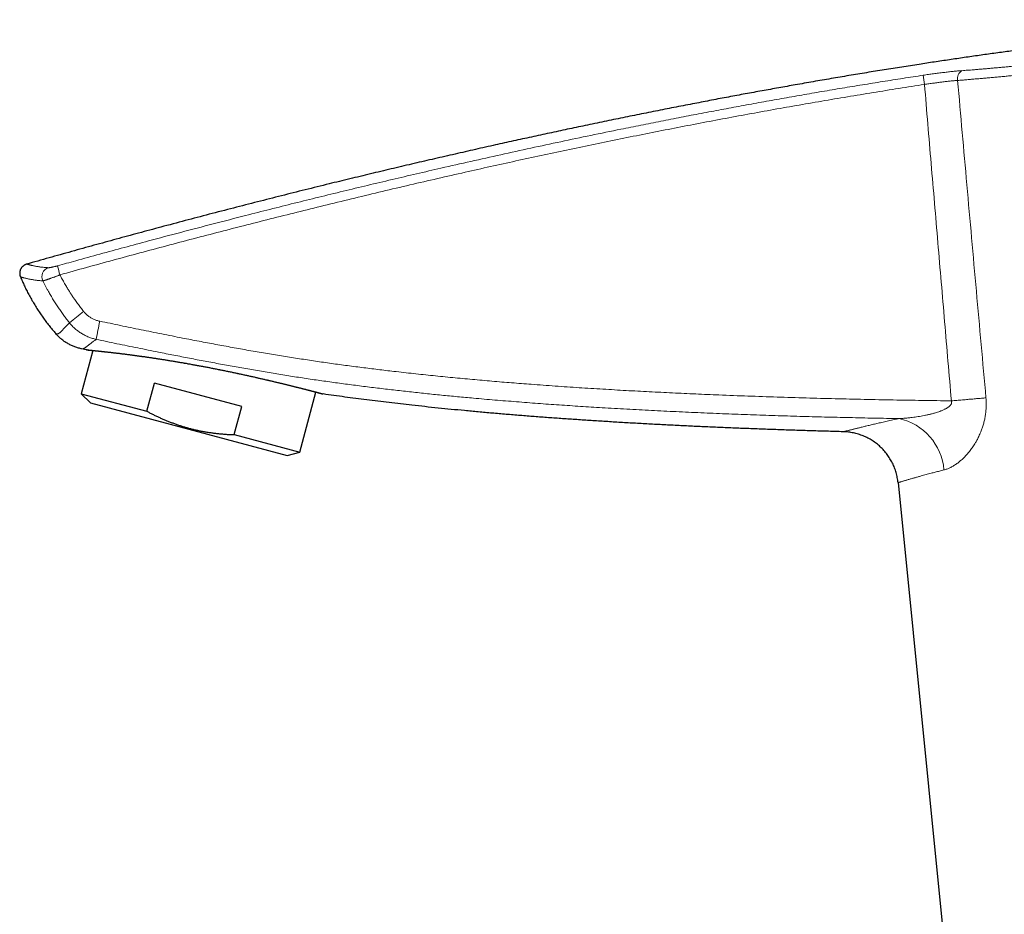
# Model space of a CAD drawing. Header units: millimetres. Extents: x 8 to 775, y 12 to 733.
# Tile 10 of 75: x 31 to 136, y 589 to 684. Entities that reach past the tile are written whole.
import ezdxf

# ---------------------------------------------------------------- set-up
doc = ezdxf.new("R2010")
doc.units = ezdxf.units.MM

msp = doc.modelspace()

# ---------------------------------------------------------------- linework, layer by layer
at = {"color": 7, "linetype": 'Continuous', "lineweight": 30}
for p, q in [((39.11, 648.82), (37.88, 644.23)), ((38.38, 648.9), (37.9, 649)), ((44.84, 642.37), (45.64, 645.37)), ((54.91, 642.89), (45.64, 645.37)), ((37.88, 644.23), (38.86, 643.25)), ((37.88, 644.23), (44.84, 642.37)), ((61.06, 638.02), (62.77, 644.41)), ((38.86, 643.25), (59.72, 637.66)), ((54.1, 639.89), (54.91, 642.89)), ((54.1, 639.89), (61.06, 638.02)), ((59.72, 637.66), (61.06, 638.02)), ((124.58, 634.8), (129.87, 581.83))]:
    msp.add_line(p, q, dxfattribs=at)
at = {"color": 252, "linetype": 'Continuous', "lineweight": 0, "flags": 128}
msp.add_lwpolyline([(133.91, 643.79), (133.79, 643.78), (133.67, 643.77), (133.55, 643.76), (133.43, 643.75), (133.31, 643.74), (133.18, 643.73), (133.05, 643.72), (132.92, 643.71), (132.79, 643.69), (132.66, 643.68), (132.53, 643.67), (132.39, 643.66), (132.25, 643.65), (132.11, 643.64), (131.98, 643.62), (131.83, 643.61), (131.69, 643.6), (131.55, 643.59), (131.41, 643.58), (131.26, 643.56), (131.12, 643.55), (130.97, 643.54), (130.83, 643.53), (130.68, 643.51), (130.53, 643.5), (130.38, 643.49), (130.24, 643.48)], dxfattribs=at)
at = {"color": 252, "linetype": 'Continuous', "lineweight": 0}
for centre, radius, start, end in [((131.83, 677.69), 0.952, 119.499, 192.611), ((145.42, 680.01), 18.27, 186.2079, 189.3297), ((34.7, 656.64), 1.01, 108.1141, 205.2894), ((53.26, 662), 18.39, 193.2017, 196.2974), ((92.47, 584.98), 87.04, 128.6378, 129.9062), ((82.5, 642.64), 43.66, 167.7212, 170.301), ((123.37, 635.64), 6.1, 4.7667, 77.7171)]:
    msp.add_arc(centre, radius, start, end, dxfattribs=at)
at = {"color": 7, "linetype": 'Continuous', "lineweight": 30}
for points, knots in [([(172.45, 683.92), (172.05, 683.91), (171.26, 683.87), (170.06, 683.82), (168.85, 683.75), (167.63, 683.69), (166.41, 683.61), (165.17, 683.54), (163.93, 683.45), (162.65, 683.36), (161.35, 683.27), (160.02, 683.16), (158.67, 683.05), (157.32, 682.93), (155.96, 682.81), (154.59, 682.69), (153.21, 682.55), (151.83, 682.41), (150.44, 682.27), (149.04, 682.12), (147.63, 681.97), (146.13, 681.8), (144.53, 681.61), (142.84, 681.4), (141.13, 681.19), (139.48, 680.98), (137.87, 680.77), (136.32, 680.56), (134.76, 680.35), (133.19, 680.13), (131.61, 679.9), (130.02, 679.67), (128.42, 679.43), (126.74, 679.17), (124.97, 678.89), (123.11, 678.6), (121.24, 678.3), (119.36, 677.99), (117.47, 677.67), (115.57, 677.34), (113.72, 677.02), (111.91, 676.69), (110.14, 676.37), (108.36, 676.05), (106.58, 675.72), (104.79, 675.38), (102.94, 675.02), (101.03, 674.65), (99.07, 674.27), (97.09, 673.87), (95.11, 673.47), (93.12, 673.06), (91.16, 672.65), (89.23, 672.24), (87.33, 671.83), (85.42, 671.42), (83.51, 671), (81.51, 670.56), (79.44, 670.09), (77.28, 669.6), (75.11, 669.1), (72.94, 668.6), (70.76, 668.08), (68.57, 667.56), (66.37, 667.03), (64.07, 666.47), (61.65, 665.87), (59.11, 665.24), (56.57, 664.59), (54.02, 663.94), (51.46, 663.27), (48.9, 662.6), (46.4, 661.93), (43.96, 661.28), (41.59, 660.63), (39.22, 659.98), (36.84, 659.32), (34.45, 658.65), (32.86, 658.2), (32.06, 657.97)], [0, 0, 0, 0, 0.008312, 0.016694, 0.025144, 0.033662, 0.042248, 0.050902, 0.059623, 0.06841, 0.077687, 0.087037, 0.096458, 0.10595, 0.115514, 0.125147, 0.134783, 0.144487, 0.154259, 0.164098, 0.174004, 0.183976, 0.195814, 0.207742, 0.21976, 0.231867, 0.242751, 0.253705, 0.264728, 0.275819, 0.286977, 0.298203, 0.309495, 0.320852, 0.333912, 0.347057, 0.360284, 0.373593, 0.386984, 0.400455, 0.414005, 0.426494, 0.439049, 0.451668, 0.46435, 0.477095, 0.489902, 0.503835, 0.517838, 0.531911, 0.546053, 0.560263, 0.574539, 0.58806, 0.601639, 0.615275, 0.628966, 0.642713, 0.65812, 0.673593, 0.689132, 0.704735, 0.720401, 0.736129, 0.751918, 0.767766, 0.785951, 0.804209, 0.822541, 0.840944, 0.859417, 0.877957, 0.896563, 0.913675, 0.93084, 0.948057, 0.965323, 0.982638, 1, 1, 1, 1]), ([(32.06, 657.97), (32.05, 657.97), (32.02, 657.96), (31.96, 657.94), (31.89, 657.91), (31.82, 657.87), (31.76, 657.83), (31.69, 657.78), (31.63, 657.72), (31.57, 657.66), (31.52, 657.59), (31.48, 657.52), (31.44, 657.45), (31.4, 657.37), (31.38, 657.29), (31.36, 657.21), (31.34, 657.12), (31.34, 657.04), (31.34, 656.95), (31.35, 656.87), (31.36, 656.79), (31.38, 656.71), (31.41, 656.65), (31.42, 656.63)], [0, 0, 0, 0, 0.019877, 0.064897, 0.110383, 0.155869, 0.201833, 0.25084, 0.300188, 0.350609, 0.4014, 0.450571, 0.499741, 0.550155, 0.600939, 0.650115, 0.699635, 0.749687, 0.80047, 0.849817, 0.899165, 0.949218, 1, 1, 1, 1]), ([(31.42, 656.63), (31.48, 656.47), (31.62, 656.15), (31.84, 655.68), (32.06, 655.22), (32.31, 654.74), (32.57, 654.26), (32.86, 653.77), (33.16, 653.29), (33.47, 652.82), (33.79, 652.36), (34.11, 651.9), (34.45, 651.46), (34.8, 651.03), (35.04, 650.75), (35.16, 650.61)], [0, 0, 0, 0, 0.072563, 0.145127, 0.21769, 0.290254, 0.369745, 0.449236, 0.528728, 0.608219, 0.687711, 0.765784, 0.843856, 0.921928, 1, 1, 1, 1]), ([(37.9, 649), (37.89, 649), (37.81, 649.02), (37.67, 649.05), (37.48, 649.1), (37.3, 649.16), (37.11, 649.23), (36.93, 649.31), (36.75, 649.39), (36.57, 649.48), (36.4, 649.58), (36.23, 649.68), (36.06, 649.79), (35.9, 649.91), (35.75, 650.04), (35.59, 650.17), (35.44, 650.31), (35.3, 650.45), (35.21, 650.56), (35.16, 650.61)], [0, 0, 0, 0, 0.0139273, 0.0739264, 0.1339479, 0.1939469, 0.2547729, 0.3155989, 0.3771852, 0.4387715, 0.5006016, 0.5621224, 0.6236675, 0.6851883, 0.7476036, 0.8100188, 0.8732577, 0.9364965, 1, 1, 1, 1]), ([(38.49, 648.89), (38.47, 648.89), (38.44, 648.89), (38.4, 648.89), (38.38, 648.9)], [0, 0, 0, 0, 0.41393, 1, 1, 1, 1]), ([(38.5, 648.88), (38.49, 648.88), (38.49, 648.88), (38.48, 648.88), (38.47, 648.88), (38.46, 648.89), (38.46, 648.89), (38.45, 648.89), (38.45, 648.89), (38.44, 648.89), (38.44, 648.89)], [0, 0, 0, 0, 0.036394, 0.130377, 0.228865, 0.336846, 0.460249, 0.605925, 0.782283, 1, 1, 1, 1]), ([(38.44, 648.89), (38.44, 648.89), (38.44, 648.89), (38.44, 648.89), (38.45, 648.89), (38.46, 648.89), (38.47, 648.88), (38.49, 648.88), (38.51, 648.88), (38.53, 648.88), (38.56, 648.88), (38.59, 648.87), (38.62, 648.87), (38.66, 648.87), (38.7, 648.86), (38.74, 648.86), (38.78, 648.85), (38.83, 648.85), (38.88, 648.84), (38.94, 648.84), (39, 648.83), (39.06, 648.83), (39.12, 648.82), (39.19, 648.81), (39.26, 648.81), (39.34, 648.8), (39.41, 648.79), (39.49, 648.78), (39.58, 648.78), (39.66, 648.77), (39.75, 648.76), (39.84, 648.75), (39.94, 648.74), (40.03, 648.73), (40.13, 648.72), (40.24, 648.71), (40.34, 648.69), (40.45, 648.68), (40.56, 648.67), (40.68, 648.66), (40.79, 648.64), (40.91, 648.63), (41.04, 648.62), (41.16, 648.6), (41.29, 648.59), (41.42, 648.57), (41.55, 648.56), (41.69, 648.54), (41.82, 648.53), (41.96, 648.51), (42.1, 648.49), (42.25, 648.47), (42.39, 648.46), (42.54, 648.44), (42.69, 648.42), (42.85, 648.4), (43, 648.38), (43.16, 648.36), (43.32, 648.34), (43.48, 648.31), (43.64, 648.29), (43.81, 648.27), (43.98, 648.25), (44.15, 648.22), (44.32, 648.2), (44.49, 648.18), (44.66, 648.15), (44.84, 648.13), (45.01, 648.1), (45.19, 648.07), (45.37, 648.05), (45.55, 648.02), (45.74, 647.99), (45.92, 647.96), (46.1, 647.94), (46.29, 647.91), (46.48, 647.88), (46.67, 647.85), (46.86, 647.82), (47.05, 647.79), (47.24, 647.76), (47.43, 647.72), (47.62, 647.69), (47.82, 647.66), (48.01, 647.63), (48.21, 647.59), (48.41, 647.56), (48.6, 647.53), (48.8, 647.49), (49, 647.46), (49.2, 647.42), (49.4, 647.39), (49.6, 647.35), (49.8, 647.31), (49.99, 647.28), (50.19, 647.24), (50.39, 647.2), (50.59, 647.17), (50.8, 647.13), (51, 647.09), (51.2, 647.05), (51.4, 647.02), (51.6, 646.98), (51.79, 646.94), (51.99, 646.9), (52.19, 646.86), (52.39, 646.82), (52.59, 646.78), (52.79, 646.74), (52.99, 646.7), (53.19, 646.66), (53.39, 646.62), (53.58, 646.58), (53.78, 646.54), (53.97, 646.5), (54.16, 646.46), (54.36, 646.42), (54.55, 646.37), (54.74, 646.33), (54.93, 646.29), (55.12, 646.25), (55.31, 646.21), (55.49, 646.17), (55.68, 646.13), (55.86, 646.09), (56.05, 646.05), (56.23, 646.01), (56.41, 645.97), (56.59, 645.92), (56.77, 645.88), (56.94, 645.84), (57.12, 645.8), (57.29, 645.76), (57.46, 645.72), (57.63, 645.69), (57.8, 645.65), (57.97, 645.61), (58.13, 645.57), (58.29, 645.53), (58.45, 645.49), (58.61, 645.45), (58.77, 645.42), (58.92, 645.38), (59.08, 645.34), (59.23, 645.31), (59.38, 645.27), (59.53, 645.23), (59.67, 645.2), (59.81, 645.16), (59.95, 645.13), (60.09, 645.09), (60.23, 645.06), (60.36, 645.03), (60.49, 645), (60.62, 644.96), (60.75, 644.93), (60.87, 644.9), (60.99, 644.87), (61.11, 644.84), (61.22, 644.81), (61.34, 644.78), (61.45, 644.75), (61.56, 644.73), (61.66, 644.7), (61.76, 644.67), (61.86, 644.65), (61.96, 644.62), (62.06, 644.6), (62.15, 644.57), (62.24, 644.55), (62.32, 644.53), (62.4, 644.51), (62.48, 644.49), (62.56, 644.47), (62.64, 644.45), (62.71, 644.43), (62.78, 644.41), (62.84, 644.39), (62.9, 644.38), (62.96, 644.36), (63.02, 644.35), (63.07, 644.33), (63.12, 644.32), (63.17, 644.31), (63.21, 644.29), (63.25, 644.28), (63.29, 644.27), (63.33, 644.26), (63.36, 644.26), (63.39, 644.25), (63.41, 644.24), (63.43, 644.23), (63.45, 644.23), (63.47, 644.23), (63.48, 644.22), (63.49, 644.22), (63.49, 644.22), (63.49, 644.22), (63.49, 644.22)], [0, 0, 0, 0, 0.000383, 0.001218, 0.006552, 0.011763, 0.016935, 0.022097, 0.027256, 0.032416, 0.03758, 0.04275, 0.047939, 0.053125, 0.058306, 0.063484, 0.068663, 0.073845, 0.079032, 0.084218, 0.089397, 0.094594, 0.099801, 0.105009, 0.110207, 0.115387, 0.120542, 0.125718, 0.130928, 0.136129, 0.141322, 0.146509, 0.151694, 0.156877, 0.162062, 0.167249, 0.17244, 0.177638, 0.182845, 0.188062, 0.193293, 0.198539, 0.203738, 0.208949, 0.214176, 0.219408, 0.224635, 0.229847, 0.235035, 0.240223, 0.245437, 0.250648, 0.255859, 0.261071, 0.266286, 0.271506, 0.276733, 0.28196, 0.287182, 0.292403, 0.297625, 0.302848, 0.308074, 0.313305, 0.318508, 0.323717, 0.328937, 0.334161, 0.339383, 0.344594, 0.349788, 0.35498, 0.360212, 0.365432, 0.370643, 0.375846, 0.381044, 0.386238, 0.391431, 0.396625, 0.401821, 0.40702, 0.412226, 0.41744, 0.422665, 0.427898, 0.433112, 0.438313, 0.443509, 0.4487, 0.453888, 0.459073, 0.464257, 0.469441, 0.474625, 0.47981, 0.484996, 0.490186, 0.495379, 0.500577, 0.505782, 0.510931, 0.516088, 0.521264, 0.526457, 0.531662, 0.536876, 0.542096, 0.547317, 0.552534, 0.557745, 0.562945, 0.56813, 0.573296, 0.578441, 0.583564, 0.588734, 0.593919, 0.599102, 0.604286, 0.60947, 0.614658, 0.619852, 0.625039, 0.630225, 0.635423, 0.640626, 0.64583, 0.651027, 0.65621, 0.661374, 0.66658, 0.671775, 0.676961, 0.682141, 0.687315, 0.692487, 0.697657, 0.702829, 0.708003, 0.713181, 0.718366, 0.72356, 0.728764, 0.733981, 0.739206, 0.744386, 0.749588, 0.754801, 0.760018, 0.765227, 0.770419, 0.775586, 0.780758, 0.785949, 0.791139, 0.796328, 0.801519, 0.806714, 0.811914, 0.817122, 0.822328, 0.827531, 0.832734, 0.837937, 0.843143, 0.848353, 0.853571, 0.85876, 0.86396, 0.869176, 0.874398, 0.879617, 0.884822, 0.890004, 0.895181, 0.900401, 0.905611, 0.910812, 0.916007, 0.921198, 0.926387, 0.931575, 0.936766, 0.94196, 0.947161, 0.95237, 0.957591, 0.962826, 0.968082, 0.972792, 0.977786, 0.982718, 0.987533, 0.991563, 0.995147, 0.998176, 1, 1, 1, 1]), ([(38.45, 648.89), (38.45, 648.89), (38.46, 648.89), (38.46, 648.89), (38.46, 648.89), (38.46, 648.89)], [0, 0, 0, 0, 0.187222, 0.903551, 1, 1, 1, 1]), ([(62.77, 644.41), (62.78, 644.41), (62.8, 644.4), (62.84, 644.39), (62.91, 644.37), (62.97, 644.36), (63.02, 644.34), (63.07, 644.33), (63.12, 644.32), (63.17, 644.3), (63.22, 644.29), (63.26, 644.28), (63.29, 644.27), (63.33, 644.26), (63.36, 644.25), (63.39, 644.25), (63.41, 644.24), (63.43, 644.23), (63.45, 644.23), (63.47, 644.23), (63.48, 644.22), (63.49, 644.22), (63.5, 644.22), (63.5, 644.22), (63.5, 644.22)], [0, 0, 0, 0, 0.002934, 0.052694, 0.102553, 0.152431, 0.202224, 0.251852, 0.301269, 0.350898, 0.400573, 0.450237, 0.499909, 0.549607, 0.599357, 0.649185, 0.699038, 0.748806, 0.798549, 0.848289, 0.898046, 0.947855, 0.997784, 1, 1, 1, 1]), ([(63.49, 644.22), (63.49, 644.22), (63.49, 644.22), (63.49, 644.22), (63.49, 644.22)], [0, 0, 0, 0, 0.805953, 1, 1, 1, 1]), ([(118.77, 640.2), (118.17, 640.21), (116.97, 640.25), (115.17, 640.3), (113.39, 640.36), (111.61, 640.42), (109.84, 640.48), (108.11, 640.55), (106.43, 640.61), (104.79, 640.69), (103.15, 640.76), (101.53, 640.84), (99.92, 640.92), (98.31, 641), (96.72, 641.09), (95.14, 641.18), (93.56, 641.28), (92.01, 641.38), (90.48, 641.48), (88.97, 641.58), (87.46, 641.69), (85.96, 641.8), (84.47, 641.92), (82.98, 642.04), (81.49, 642.17), (80.03, 642.3), (78.58, 642.44), (77.16, 642.57), (75.75, 642.71), (74.36, 642.86), (73.03, 643), (71.77, 643.15), (70.56, 643.29), (69.36, 643.43), (68.18, 643.58), (67.01, 643.73), (65.85, 643.88), (64.7, 644.04), (63.94, 644.15), (63.56, 644.21)], [0, 0, 0, 0, 0.032581, 0.065015, 0.097298, 0.129424, 0.161387, 0.193184, 0.223007, 0.252673, 0.282177, 0.311517, 0.340686, 0.369682, 0.398501, 0.427137, 0.455588, 0.483848, 0.511415, 0.538791, 0.565971, 0.592953, 0.620218, 0.647268, 0.6741, 0.700711, 0.727095, 0.752785, 0.778249, 0.803485, 0.828488, 0.850612, 0.872546, 0.894286, 0.91583, 0.937176, 0.958321, 0.979263, 1, 1, 1, 1]), ([(44.84, 642.37), (44.93, 642.32), (45.13, 642.21), (45.45, 642.05), (45.78, 641.89), (46.12, 641.73), (46.46, 641.58), (46.8, 641.43), (47.15, 641.29), (47.5, 641.16), (47.85, 641.03), (48.2, 640.9), (48.56, 640.79), (48.91, 640.68), (49.28, 640.58), (49.65, 640.48), (50.03, 640.39), (50.41, 640.31), (50.81, 640.23), (51.21, 640.16), (51.62, 640.1), (52.03, 640.05), (52.44, 640), (52.86, 639.96), (53.27, 639.93), (53.69, 639.9), (53.97, 639.89), (54.1, 639.89)], [0, 0, 0, 0, 0.032291, 0.070782, 0.109273, 0.147801, 0.18633, 0.224823, 0.263315, 0.302184, 0.341052, 0.379384, 0.417715, 0.456103, 0.494491, 0.534952, 0.575412, 0.61594, 0.656467, 0.699251, 0.742035, 0.784888, 0.827741, 0.87078, 0.913819, 0.956909, 1, 1, 1, 1])]:
    msp.add_open_spline(points, degree=3, knots=knots, dxfattribs=at)
at = {"color": 252, "linetype": 'Continuous', "lineweight": 0}
for points, knots in [([(131.36, 678.51), (131.46, 678.52), (131.66, 678.54), (131.97, 678.56), (132.28, 678.58), (132.63, 678.61), (133.04, 678.65), (133.5, 678.69), (133.96, 678.72), (134.43, 678.77), (134.91, 678.81), (135.37, 678.85), (135.82, 678.89), (136.26, 678.93), (136.71, 678.98), (137.16, 679.02), (137.61, 679.06), (138.07, 679.11), (138.53, 679.15), (138.94, 679.2), (139.31, 679.23), (139.64, 679.27), (139.96, 679.3), (140.36, 679.34), (140.83, 679.39), (141.37, 679.45), (141.91, 679.51), (142.43, 679.56), (142.93, 679.61), (143.4, 679.67), (143.87, 679.72), (144.36, 679.77), (144.87, 679.83), (145.39, 679.89), (145.92, 679.95), (146.44, 680), (146.97, 680.06), (147.45, 680.12), (147.87, 680.17), (148.25, 680.21), (148.63, 680.25), (149.05, 680.3), (149.54, 680.36), (150.07, 680.42), (150.6, 680.49), (151.13, 680.55), (151.66, 680.61), (152.19, 680.68), (152.72, 680.74), (153.22, 680.8), (153.7, 680.86), (154.15, 680.91), (154.6, 680.97), (155.05, 681.02), (155.49, 681.08), (155.89, 681.13), (156.24, 681.17), (156.54, 681.21), (156.84, 681.25), (157.21, 681.3), (157.64, 681.35), (158.14, 681.42), (158.63, 681.48), (159.09, 681.54), (159.53, 681.6), (159.94, 681.66), (160.35, 681.71), (160.77, 681.77), (161.2, 681.83), (161.64, 681.89), (162.08, 681.95), (162.51, 682.02), (162.93, 682.08), (163.3, 682.13), (163.6, 682.18), (163.86, 682.22), (164.11, 682.25), (164.41, 682.3), (164.76, 682.35), (165.15, 682.42), (165.53, 682.48), (165.89, 682.54), (166.22, 682.59), (166.53, 682.64), (166.83, 682.69), (167.13, 682.75), (167.44, 682.8), (167.74, 682.85), (168.04, 682.91), (168.33, 682.96), (168.61, 683.02), (168.89, 683.07), (169.17, 683.13), (169.45, 683.18), (169.71, 683.24), (169.97, 683.29), (170.21, 683.34), (170.43, 683.39), (170.62, 683.43), (170.79, 683.47), (170.96, 683.51), (171.12, 683.55), (171.28, 683.59), (171.43, 683.63), (171.58, 683.67), (171.71, 683.7), (171.83, 683.74), (171.95, 683.77), (172.05, 683.8), (172.14, 683.83), (172.22, 683.85), (172.29, 683.87), (172.35, 683.89), (172.39, 683.9), (172.42, 683.91), (172.43, 683.92), (172.44, 683.92), (172.45, 683.92), (172.45, 683.92), (172.45, 683.92)], [0, 0, 0, 0, 0.006599, 0.013198, 0.019803, 0.026407, 0.035835, 0.045263, 0.054691, 0.064156, 0.073622, 0.083087, 0.091592, 0.100098, 0.108604, 0.117109, 0.125663, 0.134219, 0.142774, 0.151329, 0.157271, 0.163213, 0.169159, 0.175105, 0.184816, 0.194526, 0.204255, 0.213983, 0.222328, 0.230673, 0.23903, 0.247386, 0.256596, 0.265806, 0.275015, 0.284259, 0.293504, 0.302749, 0.309357, 0.315965, 0.322579, 0.329193, 0.338597, 0.348003, 0.35741, 0.366814, 0.376285, 0.385758, 0.39523, 0.404701, 0.412949, 0.421198, 0.429446, 0.437719, 0.445993, 0.454266, 0.459977, 0.465689, 0.471405, 0.47712, 0.486756, 0.496391, 0.506044, 0.515698, 0.524024, 0.53235, 0.540688, 0.549026, 0.55846, 0.567895, 0.57733, 0.586802, 0.596275, 0.605747, 0.611685, 0.617624, 0.623566, 0.629509, 0.639214, 0.648919, 0.658642, 0.668365, 0.676707, 0.685049, 0.693402, 0.701756, 0.710962, 0.72017, 0.729377, 0.738619, 0.747862, 0.757104, 0.767249, 0.777395, 0.78754, 0.797732, 0.807926, 0.818118, 0.82653, 0.834941, 0.843365, 0.851789, 0.861279, 0.870771, 0.880262, 0.889792, 0.899322, 0.908851, 0.918921, 0.928993, 0.939063, 0.949179, 0.959296, 0.969411, 0.977054, 0.984696, 0.992348, 0.999999, 1, 1, 1, 1]), ([(173.48, 683.07), (173.48, 683.07), (173.48, 683.07), (173.47, 683.07), (173.46, 683.06), (173.44, 683.06), (173.42, 683.05), (173.39, 683.04), (173.35, 683.03), (173.3, 683.01), (173.25, 683), (173.19, 682.98), (173.13, 682.96), (173.08, 682.95), (173.02, 682.93), (172.95, 682.91), (172.88, 682.89), (172.81, 682.87), (172.73, 682.85), (172.63, 682.83), (172.5, 682.79), (172.34, 682.75), (172.17, 682.71), (171.99, 682.67), (171.8, 682.62), (171.61, 682.58), (171.4, 682.53), (171.19, 682.49), (170.97, 682.44), (170.75, 682.39), (170.52, 682.35), (170.29, 682.3), (170.04, 682.25), (169.81, 682.21), (169.61, 682.17), (169.43, 682.13), (169.24, 682.1), (169.01, 682.05), (168.73, 682), (168.4, 681.94), (168.06, 681.88), (167.71, 681.82), (167.36, 681.77), (167, 681.71), (166.64, 681.65), (166.27, 681.59), (165.91, 681.53), (165.55, 681.47), (165.19, 681.42), (164.82, 681.36), (164.44, 681.3), (164.05, 681.25), (163.65, 681.19), (163.25, 681.13), (162.84, 681.07), (162.42, 681.01), (162, 680.95), (161.59, 680.89), (161.18, 680.84), (160.78, 680.78), (160.38, 680.73), (159.97, 680.68), (159.56, 680.62), (159.15, 680.57), (158.73, 680.51), (158.29, 680.45), (157.83, 680.39), (157.35, 680.33), (156.86, 680.27), (156.37, 680.21), (155.89, 680.15), (155.4, 680.09), (154.91, 680.03), (154.42, 679.97), (153.92, 679.91), (153.43, 679.85), (152.96, 679.79), (152.51, 679.73), (152.05, 679.68), (151.59, 679.62), (151.12, 679.57), (150.66, 679.51), (150.19, 679.46), (149.71, 679.4), (149.2, 679.34), (148.68, 679.28), (148.15, 679.22), (147.64, 679.16), (147.14, 679.1), (146.65, 679.05), (146.16, 678.99), (145.66, 678.94), (145.17, 678.88), (144.68, 678.83), (144.19, 678.77), (143.7, 678.72), (143.21, 678.66), (142.72, 678.61), (142.23, 678.56), (141.74, 678.51), (141.25, 678.45), (140.76, 678.4), (140.27, 678.35), (139.78, 678.3), (139.29, 678.25), (138.83, 678.2), (138.38, 678.16), (137.96, 678.11), (137.54, 678.07), (137.08, 678.03), (136.58, 677.98), (136.04, 677.92), (135.5, 677.87), (134.97, 677.82), (134.45, 677.78), (133.92, 677.73), (133.41, 677.68), (132.89, 677.64), (132.38, 677.6), (131.88, 677.55), (131.39, 677.51), (131.06, 677.49), (130.9, 677.48)], [0, 0, 0, 0, 0.0056343, 0.0112686, 0.0169066, 0.0225446, 0.0300844, 0.0376248, 0.0451647, 0.052724, 0.0602838, 0.0678431, 0.0735299, 0.0792167, 0.0849071, 0.0905975, 0.0964795, 0.1023615, 0.1082475, 0.1141334, 0.1238507, 0.1335679, 0.1433033, 0.1530387, 0.1623865, 0.1717343, 0.1810982, 0.1904622, 0.199059, 0.2076567, 0.2162535, 0.2248787, 0.2335048, 0.24213, 0.2480099, 0.2538898, 0.2597738, 0.2656577, 0.2753717, 0.2850857, 0.2948179, 0.3045501, 0.3138954, 0.3232406, 0.3326021, 0.3419635, 0.3505585, 0.3591542, 0.3677491, 0.3763726, 0.3849968, 0.3936203, 0.4023498, 0.4110801, 0.4198096, 0.428569, 0.4373292, 0.4460886, 0.4540142, 0.461941, 0.4698678, 0.4777934, 0.4857588, 0.4937255, 0.5016921, 0.5096576, 0.5185492, 0.5274408, 0.5363464, 0.545252, 0.5539814, 0.5627117, 0.5714411, 0.5802003, 0.5889603, 0.5977196, 0.6056448, 0.6135712, 0.6214976, 0.6294228, 0.6373878, 0.645354, 0.6533202, 0.6612852, 0.6701761, 0.6790671, 0.687972, 0.6968769, 0.705177, 0.7134778, 0.721778, 0.7301037, 0.7384302, 0.7467559, 0.755127, 0.7634988, 0.7718698, 0.7802672, 0.7886653, 0.7970626, 0.805611, 0.8141602, 0.8227085, 0.8312849, 0.8398621, 0.8484385, 0.8559931, 0.8635478, 0.871111, 0.8786743, 0.8886625, 0.8986519, 0.9086401, 0.9186731, 0.9287073, 0.9387403, 0.948926, 0.9591131, 0.9692989, 0.9795321, 0.9897667, 1, 1, 1, 1]), ([(127.25, 678.03), (127.34, 678.05), (127.52, 678.07), (127.8, 678.11), (128.07, 678.15), (128.34, 678.19), (128.61, 678.22), (128.88, 678.26), (129.15, 678.29), (129.42, 678.32), (129.67, 678.35), (129.93, 678.38), (130.17, 678.41), (130.42, 678.43), (130.66, 678.46), (130.9, 678.48), (131.14, 678.5), (131.29, 678.51), (131.36, 678.51)], [0, 0, 0, 0, 0.061665, 0.123378, 0.18509, 0.246755, 0.310009, 0.373315, 0.436621, 0.499875, 0.561564, 0.623301, 0.685038, 0.746727, 0.810019, 0.873363, 0.936708, 1, 1, 1, 1]), ([(35.36, 657.8), (36, 657.98), (37.5, 658.4), (39.86, 659.05), (42.43, 659.75), (45.29, 660.52), (48.44, 661.36), (51.88, 662.26), (55.03, 663.07), (57.9, 663.8), (60.49, 664.45), (63.08, 665.09), (65.67, 665.72), (68.26, 666.34), (70.86, 666.96), (73.46, 667.57), (76.25, 668.21), (79.23, 668.89), (82.41, 669.6), (85.59, 670.3), (88.78, 670.98), (91.96, 671.65), (94.8, 672.23), (97.28, 672.73), (99.41, 673.15), (101.54, 673.57), (103.68, 673.98), (105.81, 674.38), (107.94, 674.78), (110.08, 675.17), (112.22, 675.55), (114.36, 675.93), (116.5, 676.3), (118.65, 676.66), (120.8, 677.01), (122.95, 677.36), (125.1, 677.7), (126.54, 677.92), (127.25, 678.03)], [0, 0, 0, 0, 0.02124, 0.049559, 0.077879, 0.106199, 0.143959, 0.181719, 0.219479, 0.247799, 0.276119, 0.304439, 0.332759, 0.361095, 0.389431, 0.417768, 0.446105, 0.480695, 0.515285, 0.549877, 0.584469, 0.619059, 0.653649, 0.67671, 0.699772, 0.722834, 0.745894, 0.768954, 0.792014, 0.815076, 0.838138, 0.8612, 0.884332, 0.907464, 0.930596, 0.953731, 0.976865, 1, 1, 1, 1]), ([(130.9, 677.48), (130.84, 677.47), (130.71, 677.46), (130.52, 677.45), (130.32, 677.43), (130.11, 677.41), (129.9, 677.39), (129.69, 677.36), (129.46, 677.34), (129.24, 677.31), (129.02, 677.28), (128.79, 677.25), (128.57, 677.22), (128.34, 677.19), (128.1, 677.16), (127.86, 677.12), (127.63, 677.08), (127.47, 677.06), (127.39, 677.05)], [0, 0, 0, 0, 0.061509, 0.123018, 0.184914, 0.24681, 0.309922, 0.373033, 0.436563, 0.500093, 0.561587, 0.623081, 0.68496, 0.746838, 0.809922, 0.873006, 0.936503, 1, 1, 1, 1]), ([(130.9, 677.48), (131.23, 673.79), (131.89, 666.33), (132.89, 655.1), (133.57, 647.56), (133.91, 643.79)], [0, 0, 0, 0, 0.328308, 0.664154, 1, 1, 1, 1]), ([(127.39, 677.05), (126.48, 676.91), (124.66, 676.63), (121.93, 676.19), (119.2, 675.74), (116.47, 675.28), (113.75, 674.81), (111.03, 674.33), (108.31, 673.83), (105.59, 673.33), (102.88, 672.81), (100.18, 672.29), (97.48, 671.75), (94.78, 671.21), (92.08, 670.65), (89.38, 670.09), (86.69, 669.51), (84, 668.93), (81.31, 668.34), (78.54, 667.71), (75.69, 667.07), (72.76, 666.39), (69.83, 665.7), (66.91, 665), (64.01, 664.29), (61.14, 663.59), (58.29, 662.87), (55.45, 662.15), (52.61, 661.42), (49.77, 660.68), (46.93, 659.93), (44.1, 659.17), (41.27, 658.41), (38.44, 657.63), (36.55, 657.11), (35.61, 656.84)], [0, 0, 0, 0, 0.029397, 0.058795, 0.088193, 0.117592, 0.146991, 0.176389, 0.205787, 0.235185, 0.264473, 0.293762, 0.323052, 0.352341, 0.38163, 0.410928, 0.440227, 0.469526, 0.498825, 0.528124, 0.560097, 0.592071, 0.624044, 0.656018, 0.687991, 0.719188, 0.750385, 0.781582, 0.812778, 0.843975, 0.87518, 0.906385, 0.93759, 0.968795, 1, 1, 1, 1]), ([(130.24, 643.48), (130, 646.27), (129.52, 651.87), (128.81, 660.26), (128.09, 668.65), (127.62, 674.25), (127.39, 677.05)], [0, 0, 0, 0, 0.25, 0.5, 0.75, 1, 1, 1, 1]), ([(32.06, 657.97), (32.06, 657.97), (32.07, 657.98), (32.08, 657.98), (32.1, 657.97), (32.13, 657.97), (32.18, 657.96), (32.24, 657.94), (32.3, 657.93), (32.37, 657.91), (32.46, 657.89), (32.55, 657.86), (32.67, 657.84), (32.8, 657.81), (32.95, 657.78), (33.11, 657.75), (33.28, 657.72), (33.46, 657.69), (33.64, 657.67), (33.82, 657.65), (34.01, 657.63), (34.19, 657.62), (34.32, 657.61), (34.38, 657.6)], [0, 0, 0, 0, 0.000004, 0.039964, 0.079924, 0.129812, 0.179704, 0.229596, 0.279485, 0.327041, 0.374598, 0.422154, 0.479221, 0.536288, 0.593458, 0.650628, 0.708243, 0.765859, 0.814534, 0.863211, 0.911887, 0.955943, 1, 1, 1, 1]), ([(34.38, 657.6), (34.39, 657.6), (34.41, 657.6), (34.45, 657.6), (34.5, 657.61), (34.56, 657.62), (34.64, 657.63), (34.73, 657.65), (34.82, 657.67), (34.92, 657.69), (35.02, 657.72), (35.13, 657.74), (35.25, 657.77), (35.32, 657.79), (35.36, 657.8)], [0, 0, 0, 0, 0.072657, 0.145489, 0.218152, 0.305016, 0.392168, 0.47904, 0.565766, 0.652768, 0.739495, 0.82624, 0.91326, 1, 1, 1, 1]), ([(33.78, 656.21), (33.72, 656.21), (33.58, 656.22), (33.39, 656.24), (33.2, 656.26), (33.03, 656.29), (32.85, 656.31), (32.69, 656.34), (32.53, 656.36), (32.39, 656.39), (32.26, 656.42), (32.14, 656.44), (32.05, 656.47), (31.95, 656.49), (31.87, 656.51), (31.79, 656.53), (31.71, 656.55), (31.64, 656.57), (31.57, 656.59), (31.52, 656.61), (31.47, 656.62), (31.44, 656.63), (31.42, 656.63), (31.42, 656.63), (31.42, 656.63)], [0, 0, 0, 0, 0.046404, 0.092812, 0.139219, 0.185623, 0.23517, 0.284722, 0.334277, 0.383829, 0.433377, 0.474704, 0.516033, 0.557361, 0.599048, 0.640735, 0.682421, 0.735343, 0.788275, 0.841211, 0.894147, 0.947076, 0.999996, 1, 1, 1, 1]), ([(35.61, 656.84), (35.58, 656.83), (35.51, 656.8), (35.4, 656.76), (35.29, 656.72), (35.19, 656.68), (35.08, 656.64), (34.96, 656.59), (34.83, 656.55), (34.7, 656.5), (34.59, 656.46), (34.5, 656.43), (34.42, 656.4), (34.34, 656.37), (34.26, 656.35), (34.19, 656.32), (34.12, 656.3), (34.05, 656.28), (33.99, 656.26), (33.93, 656.24), (33.87, 656.23), (33.82, 656.21), (33.8, 656.21), (33.78, 656.21)], [0, 0, 0, 0, 0.0426658, 0.0853656, 0.1280315, 0.1719811, 0.2159678, 0.2599175, 0.3238897, 0.3878619, 0.4317839, 0.4757428, 0.5196648, 0.5625073, 0.6053841, 0.6482265, 0.6923733, 0.7365578, 0.7807044, 0.834943, 0.8891815, 0.9445908, 1, 1, 1, 1]), ([(35.61, 656.84), (35.69, 656.69), (35.85, 656.39), (36.1, 655.94), (36.33, 655.54), (36.56, 655.18), (36.76, 654.85), (36.97, 654.53), (37.21, 654.18), (37.49, 653.79), (37.8, 653.38), (38.02, 653.11), (38.12, 652.97)], [0, 0, 0, 0, 0.110449, 0.220911, 0.33136, 0.414421, 0.497482, 0.58011, 0.662738, 0.775154, 0.887585, 1, 1, 1, 1]), ([(36.63, 651.75), (36.53, 651.88), (36.32, 652.14), (36.02, 652.54), (35.73, 652.95), (35.44, 653.36), (35.17, 653.78), (34.9, 654.21), (34.64, 654.64), (34.42, 655.02), (34.23, 655.36), (34.08, 655.64), (33.93, 655.92), (33.83, 656.11), (33.78, 656.21)], [0, 0, 0, 0, 0.094461, 0.188943, 0.283425, 0.377887, 0.472974, 0.568079, 0.663186, 0.758273, 0.818687, 0.8791, 0.93955, 1, 1, 1, 1]), ([(38.12, 652.97), (38.16, 652.93), (38.23, 652.84), (38.35, 652.72), (38.47, 652.6), (38.61, 652.49), (38.75, 652.39), (38.89, 652.3), (39.04, 652.22), (39.19, 652.14), (39.34, 652.07), (39.5, 652.02), (39.67, 651.97), (39.78, 651.94), (39.84, 651.93)], [0, 0, 0, 0, 0.082376, 0.16482, 0.247196, 0.332136, 0.41715, 0.50209, 0.583852, 0.665678, 0.74744, 0.831604, 0.915836, 1, 1, 1, 1]), ([(35.16, 650.61), (35.16, 650.61), (35.19, 650.6), (35.23, 650.58), (35.29, 650.58), (35.35, 650.58), (35.41, 650.59), (35.45, 650.61), (35.5, 650.64), (35.56, 650.68), (35.62, 650.73), (35.7, 650.79), (35.77, 650.87), (35.84, 650.95), (35.92, 651.03), (35.99, 651.1), (36.06, 651.18), (36.13, 651.25), (36.2, 651.33), (36.28, 651.42), (36.38, 651.52), (36.5, 651.63), (36.59, 651.71), (36.63, 651.75)], [0, 0, 0, 0, 0.000004, 0.060851, 0.1217, 0.182546, 0.228221, 0.273895, 0.319494, 0.365093, 0.426258, 0.487425, 0.548591, 0.598676, 0.648763, 0.698848, 0.736435, 0.774021, 0.811566, 0.84911, 0.899406, 0.949704, 1, 1, 1, 1]), ([(39.46, 650), (39.39, 650.01), (39.26, 650.05), (39.06, 650.1), (38.86, 650.17), (38.67, 650.24), (38.47, 650.32), (38.28, 650.42), (38.09, 650.52), (37.91, 650.62), (37.73, 650.74), (37.56, 650.86), (37.39, 650.99), (37.23, 651.13), (37.07, 651.27), (36.92, 651.42), (36.77, 651.58), (36.68, 651.69), (36.63, 651.75)], [0, 0, 0, 0, 0.061003, 0.122007, 0.18343, 0.244853, 0.307607, 0.370361, 0.433576, 0.496792, 0.558535, 0.620278, 0.682464, 0.744651, 0.808244, 0.871837, 0.935919, 1, 1, 1, 1]), ([(39.84, 651.93), (40.57, 651.78), (42.03, 651.47), (44.22, 651.02), (46.42, 650.58), (48.47, 650.17), (50.38, 649.8), (52.14, 649.47), (53.9, 649.15), (55.67, 648.83), (57.41, 648.53), (59.13, 648.25), (60.83, 647.98), (62.53, 647.72), (64.23, 647.47), (65.94, 647.24), (67.64, 647.02), (69.35, 646.8), (71.18, 646.59), (73.14, 646.37), (75.22, 646.15), (77.3, 645.94), (79.39, 645.75), (81.47, 645.56), (83.56, 645.39), (85.79, 645.22), (88.18, 645.04), (90.71, 644.87), (93.22, 644.72), (95.71, 644.57), (98.17, 644.44), (100.63, 644.32), (103.1, 644.2), (105.77, 644.09), (108.65, 643.98), (111.73, 643.88), (114.81, 643.78), (117.9, 643.7), (120.98, 643.63), (124.07, 643.57), (127.15, 643.52), (129.21, 643.49), (130.24, 643.48)], [0, 0, 0, 0, 0.02463, 0.049259, 0.073889, 0.098519, 0.118228, 0.137938, 0.157648, 0.177358, 0.197067, 0.215969, 0.234871, 0.253773, 0.272674, 0.291589, 0.310504, 0.32942, 0.348335, 0.371339, 0.394344, 0.41735, 0.440357, 0.463363, 0.486369, 0.509374, 0.537285, 0.565196, 0.593106, 0.620218, 0.647329, 0.674441, 0.701553, 0.728664, 0.762578, 0.796491, 0.830405, 0.864318, 0.898239, 0.932159, 0.96608, 1, 1, 1, 1]), ([(39.46, 650), (39.42, 649.97), (39.35, 649.92), (39.23, 649.84), (39.1, 649.75), (38.98, 649.65), (38.88, 649.57), (38.79, 649.5), (38.7, 649.44), (38.63, 649.38), (38.55, 649.32), (38.48, 649.27), (38.42, 649.22), (38.35, 649.17), (38.28, 649.11), (38.21, 649.07), (38.15, 649.04), (38.1, 649.02), (38.04, 649), (37.98, 648.99), (37.94, 648.99), (37.91, 648.99), (37.9, 649), (37.9, 649)], [0, 0, 0, 0, 0.037989, 0.075981, 0.132997, 0.190023, 0.23446, 0.278897, 0.323334, 0.367805, 0.412276, 0.456747, 0.501959, 0.547174, 0.615016, 0.682867, 0.728084, 0.773303, 0.841266, 0.909236, 0.954615, 0.999996, 1, 1, 1, 1]), ([(124.67, 641.59), (123.79, 641.61), (122.04, 641.64), (119.41, 641.7), (116.79, 641.76), (114.16, 641.83), (111.53, 641.91), (108.91, 642), (106.28, 642.1), (103.65, 642.21), (101.03, 642.33), (98.4, 642.46), (95.78, 642.6), (93.27, 642.74), (90.88, 642.89), (88.61, 643.04), (86.33, 643.2), (84.06, 643.38), (81.79, 643.56), (79.71, 643.74), (77.82, 643.92), (76.12, 644.08), (74.42, 644.25), (72.71, 644.44), (71.01, 644.63), (69.31, 644.83), (67.61, 645.04), (65.92, 645.26), (64.25, 645.49), (62.59, 645.72), (60.93, 645.97), (59.27, 646.23), (57.61, 646.51), (55.96, 646.79), (54.31, 647.08), (52.66, 647.38), (51.01, 647.68), (49.36, 648), (47.71, 648.32), (45.88, 648.68), (43.86, 649.09), (41.66, 649.54), (40.19, 649.85), (39.46, 650)], [0, 0, 0, 0, 0.030629, 0.061259, 0.091888, 0.122517, 0.153154, 0.183791, 0.214429, 0.245066, 0.275703, 0.306348, 0.336993, 0.367638, 0.394205, 0.420773, 0.44734, 0.473908, 0.500476, 0.527044, 0.54697, 0.566897, 0.586823, 0.606749, 0.626729, 0.646709, 0.666688, 0.686668, 0.706229, 0.72579, 0.745352, 0.764913, 0.784474, 0.804034, 0.823595, 0.843156, 0.862716, 0.882276, 0.901836, 0.921396, 0.947597, 0.973799, 1, 1, 1, 1]), ([(38.38, 648.9), (38.38, 648.9), (38.38, 648.9), (38.38, 648.9), (38.4, 648.89), (38.42, 648.89), (38.44, 648.89), (38.48, 648.89), (38.53, 648.88), (38.59, 648.88), (38.67, 648.87), (38.77, 648.86), (38.87, 648.85), (38.98, 648.84), (39.09, 648.83), (39.2, 648.82), (39.32, 648.81), (39.44, 648.79), (39.58, 648.78), (39.72, 648.76), (39.87, 648.75), (40.06, 648.73), (40.26, 648.71), (40.48, 648.68), (40.69, 648.66), (40.92, 648.63), (41.13, 648.61), (41.34, 648.59), (41.55, 648.56), (41.76, 648.54), (41.99, 648.51), (42.21, 648.48), (42.47, 648.45), (42.75, 648.41), (43.05, 648.37), (43.37, 648.33), (43.68, 648.29), (43.99, 648.25), (44.3, 648.21), (44.62, 648.16), (44.94, 648.11), (45.27, 648.07), (45.57, 648.02), (45.85, 647.98), (46.09, 647.94), (46.34, 647.9), (46.59, 647.86), (46.84, 647.82), (47.1, 647.78), (47.36, 647.74), (47.63, 647.69), (47.93, 647.65), (48.26, 647.59), (48.6, 647.53), (48.97, 647.47), (49.34, 647.4), (49.67, 647.34), (49.97, 647.29), (50.23, 647.24), (50.5, 647.19), (50.77, 647.14), (51.03, 647.09), (51.31, 647.04), (51.58, 646.98), (51.86, 646.93), (52.17, 646.87), (52.5, 646.8), (52.85, 646.73), (53.21, 646.66), (53.58, 646.58), (53.9, 646.51), (54.19, 646.45), (54.45, 646.4), (54.7, 646.35), (54.95, 646.29), (55.2, 646.24), (55.45, 646.18), (55.7, 646.13), (55.97, 646.07), (56.24, 646.01), (56.53, 645.94), (56.81, 645.88), (57.09, 645.81), (57.37, 645.75), (57.64, 645.69), (57.9, 645.63), (58.19, 645.56), (58.49, 645.49), (58.81, 645.41), (59.11, 645.34), (59.4, 645.27), (59.68, 645.2), (59.92, 645.14), (60.15, 645.08), (60.36, 645.03), (60.57, 644.98), (60.77, 644.93), (60.97, 644.88), (61.18, 644.83), (61.39, 644.77), (61.61, 644.72), (61.81, 644.66), (62, 644.61), (62.18, 644.57), (62.34, 644.53), (62.49, 644.49), (62.63, 644.45), (62.76, 644.42), (62.88, 644.39), (62.97, 644.36), (63.04, 644.34), (63.12, 644.32), (63.18, 644.31), (63.25, 644.29), (63.31, 644.27), (63.36, 644.26), (63.41, 644.25), (63.45, 644.23), (63.48, 644.23), (63.52, 644.22), (63.54, 644.21), (63.55, 644.21), (63.56, 644.21), (63.56, 644.21)], [0, 0, 0, 0, 0.000001, 0.007983, 0.015965, 0.023946, 0.031974, 0.040003, 0.048031, 0.058059, 0.068088, 0.078157, 0.088226, 0.097304, 0.10639, 0.114364, 0.12234, 0.130314, 0.138334, 0.146355, 0.154375, 0.164391, 0.174406, 0.184461, 0.194516, 0.203579, 0.21265, 0.220679, 0.228709, 0.236738, 0.244813, 0.25289, 0.260965, 0.271049, 0.281133, 0.291257, 0.301381, 0.310507, 0.319639, 0.329024, 0.338409, 0.347827, 0.357244, 0.363937, 0.37063, 0.377335, 0.38404, 0.390887, 0.397734, 0.404594, 0.411454, 0.419545, 0.427642, 0.437024, 0.446405, 0.45582, 0.465234, 0.471926, 0.478617, 0.485321, 0.492024, 0.498872, 0.505719, 0.51258, 0.51944, 0.527534, 0.535633, 0.544965, 0.554297, 0.563662, 0.573027, 0.579683, 0.586339, 0.593007, 0.599675, 0.606486, 0.613296, 0.620119, 0.626943, 0.634992, 0.643046, 0.651078, 0.659111, 0.667142, 0.675221, 0.683301, 0.691379, 0.701472, 0.711564, 0.721697, 0.731831, 0.740968, 0.750112, 0.758148, 0.766185, 0.774221, 0.782304, 0.790388, 0.798471, 0.808567, 0.818664, 0.828801, 0.838939, 0.848078, 0.857225, 0.866549, 0.875873, 0.885229, 0.894585, 0.901234, 0.907883, 0.914544, 0.921204, 0.928404, 0.935606, 0.942806, 0.950039, 0.957274, 0.964507, 0.973363, 0.982226, 0.99111, 1, 1, 1, 1]), ([(63.56, 644.21), (63.54, 644.21), (63.52, 644.21), (63.49, 644.22), (63.49, 644.22)], [0, 0, 0, 0, 0.730665, 1, 1, 1, 1]), ([(124.67, 641.59), (124.81, 641.6), (125.08, 641.61), (125.5, 641.65), (125.89, 641.69), (126.24, 641.73), (126.55, 641.78), (126.86, 641.83), (127.18, 641.88), (127.5, 641.94), (127.82, 642.02), (128.14, 642.09), (128.42, 642.17), (128.67, 642.25), (128.89, 642.32), (129.09, 642.39), (129.25, 642.46), (129.4, 642.52), (129.53, 642.58), (129.65, 642.64), (129.76, 642.7), (129.86, 642.77), (129.95, 642.83), (130.02, 642.89), (130.08, 642.95), (130.13, 643.01), (130.18, 643.06), (130.21, 643.11), (130.24, 643.17), (130.26, 643.24), (130.27, 643.31), (130.26, 643.38), (130.25, 643.43), (130.24, 643.47), (130.24, 643.48)], [0, 0, 0, 0, 0.068481, 0.1369739, 0.2054568, 0.2570015, 0.3085463, 0.3597224, 0.4108983, 0.4635061, 0.5161284, 0.5687446, 0.6213442, 0.6578167, 0.6942935, 0.7307609, 0.7559585, 0.78116, 0.8063524, 0.8257574, 0.8451845, 0.8645921, 0.8839704, 0.8967979, 0.9096344, 0.922445, 0.9323085, 0.9421879, 0.9520293, 0.962696, 0.9733521, 0.9840491, 0.9947528, 1, 1, 1, 1]), ([(133.91, 643.79), (133.91, 643.71), (133.93, 643.55), (133.94, 643.31), (133.94, 643.07), (133.93, 642.84), (133.92, 642.59), (133.9, 642.35), (133.87, 642.11), (133.84, 641.88), (133.8, 641.65), (133.75, 641.44), (133.7, 641.22), (133.65, 641.01), (133.58, 640.8), (133.52, 640.59), (133.44, 640.39), (133.36, 640.17), (133.26, 639.94), (133.15, 639.71), (133.05, 639.49), (132.95, 639.31), (132.86, 639.14), (132.76, 638.98), (132.65, 638.8), (132.52, 638.61), (132.38, 638.4), (132.24, 638.21), (132.09, 638.03), (131.95, 637.87), (131.81, 637.7), (131.66, 637.55), (131.52, 637.4), (131.37, 637.26), (131.22, 637.13), (131.07, 637), (130.91, 636.88), (130.75, 636.76), (130.58, 636.65), (130.42, 636.55), (130.26, 636.46), (130.09, 636.38), (129.93, 636.3), (129.77, 636.24), (129.61, 636.18), (129.5, 636.16), (129.44, 636.14)], [0, 0, 0, 0, 0.020876, 0.041769, 0.062661, 0.083537, 0.104968, 0.126417, 0.147866, 0.169298, 0.189228, 0.209172, 0.229116, 0.249048, 0.269381, 0.289727, 0.310073, 0.330408, 0.355325, 0.380251, 0.405169, 0.424011, 0.442852, 0.461381, 0.47991, 0.506078, 0.532255, 0.558424, 0.582163, 0.605914, 0.629664, 0.653404, 0.677374, 0.701345, 0.72486, 0.748376, 0.773626, 0.79889, 0.824153, 0.849403, 0.874369, 0.899342, 0.924307, 0.949536, 0.974772, 1, 1, 1, 1]), ([(118.77, 640.2), (118.77, 640.2), (118.77, 640.2), (118.77, 640.2), (118.78, 640.2), (118.8, 640.21), (118.83, 640.21), (118.87, 640.22), (118.91, 640.23), (118.96, 640.25), (119.02, 640.26), (119.11, 640.28), (119.21, 640.31), (119.33, 640.34), (119.45, 640.37), (119.57, 640.4), (119.69, 640.43), (119.82, 640.46), (119.96, 640.5), (120.1, 640.53), (120.25, 640.57), (120.42, 640.61), (120.59, 640.65), (120.77, 640.7), (120.97, 640.75), (121.17, 640.8), (121.39, 640.85), (121.61, 640.9), (121.84, 640.96), (122.08, 641.01), (122.33, 641.07), (122.58, 641.13), (122.85, 641.19), (123.13, 641.25), (123.42, 641.32), (123.72, 641.39), (124.03, 641.45), (124.34, 641.52), (124.56, 641.57), (124.67, 641.59)], [0, 0, 0, 0, 0.000003, 0.025154, 0.050305, 0.075483, 0.10066, 0.125919, 0.151177, 0.176463, 0.201749, 0.235267, 0.268785, 0.302366, 0.335948, 0.362308, 0.388669, 0.41506, 0.441451, 0.467933, 0.494414, 0.520926, 0.547438, 0.575324, 0.603212, 0.631098, 0.659062, 0.687028, 0.714991, 0.742905, 0.770819, 0.798767, 0.826715, 0.855554, 0.884395, 0.913234, 0.942155, 0.971079, 1, 1, 1, 1]), ([(129.44, 636.14), (129.37, 636.12), (129.21, 636.08), (128.97, 636.02), (128.75, 635.97), (128.53, 635.91), (128.31, 635.85), (128.07, 635.79), (127.82, 635.72), (127.55, 635.65), (127.29, 635.58), (127.07, 635.52), (126.87, 635.46), (126.7, 635.41), (126.53, 635.37), (126.38, 635.32), (126.22, 635.28), (126.06, 635.23), (125.9, 635.19), (125.74, 635.14), (125.58, 635.09), (125.44, 635.05), (125.3, 635.01), (125.18, 634.98), (125.07, 634.94), (124.97, 634.91), (124.88, 634.89), (124.8, 634.86), (124.73, 634.84), (124.68, 634.83), (124.63, 634.81), (124.6, 634.8), (124.58, 634.8), (124.58, 634.8), (124.58, 634.8)], [0, 0, 0, 0, 0.025462, 0.050926, 0.076388, 0.101905, 0.127424, 0.152941, 0.188032, 0.223123, 0.258278, 0.293433, 0.319608, 0.345784, 0.371959, 0.398195, 0.424432, 0.450667, 0.484319, 0.517984, 0.551657, 0.58533, 0.619061, 0.652792, 0.686785, 0.720777, 0.754829, 0.788882, 0.823812, 0.858741, 0.893737, 0.928732, 0.964357, 1, 1, 1, 1])]:
    msp.add_open_spline(points, degree=3, knots=knots, dxfattribs=at)
at = {"color": 7, "linetype": 'Continuous', "lineweight": 30}
msp.add_open_spline([(124.58, 634.8), (124.57, 634.88), (124.55, 635.06), (124.5, 635.33), (124.45, 635.6), (124.38, 635.86), (124.3, 636.12), (124.2, 636.37), (124.1, 636.62), (123.99, 636.87), (123.86, 637.11), (123.72, 637.34), (123.58, 637.57), (123.42, 637.79), (123.25, 638), (123.08, 638.21), (122.89, 638.41), (122.7, 638.6), (122.49, 638.78), (122.28, 638.95), (122.07, 639.11), (121.84, 639.26), (121.61, 639.4), (121.37, 639.53), (121.13, 639.65), (120.88, 639.76), (120.63, 639.85), (120.37, 639.94), (120.11, 640.01), (119.84, 640.07), (119.58, 640.12), (119.31, 640.16), (119.04, 640.19), (118.86, 640.19), (118.77, 640.2)], degree=3, dxfattribs=at)

doc.saveas('drawing.dxf')
